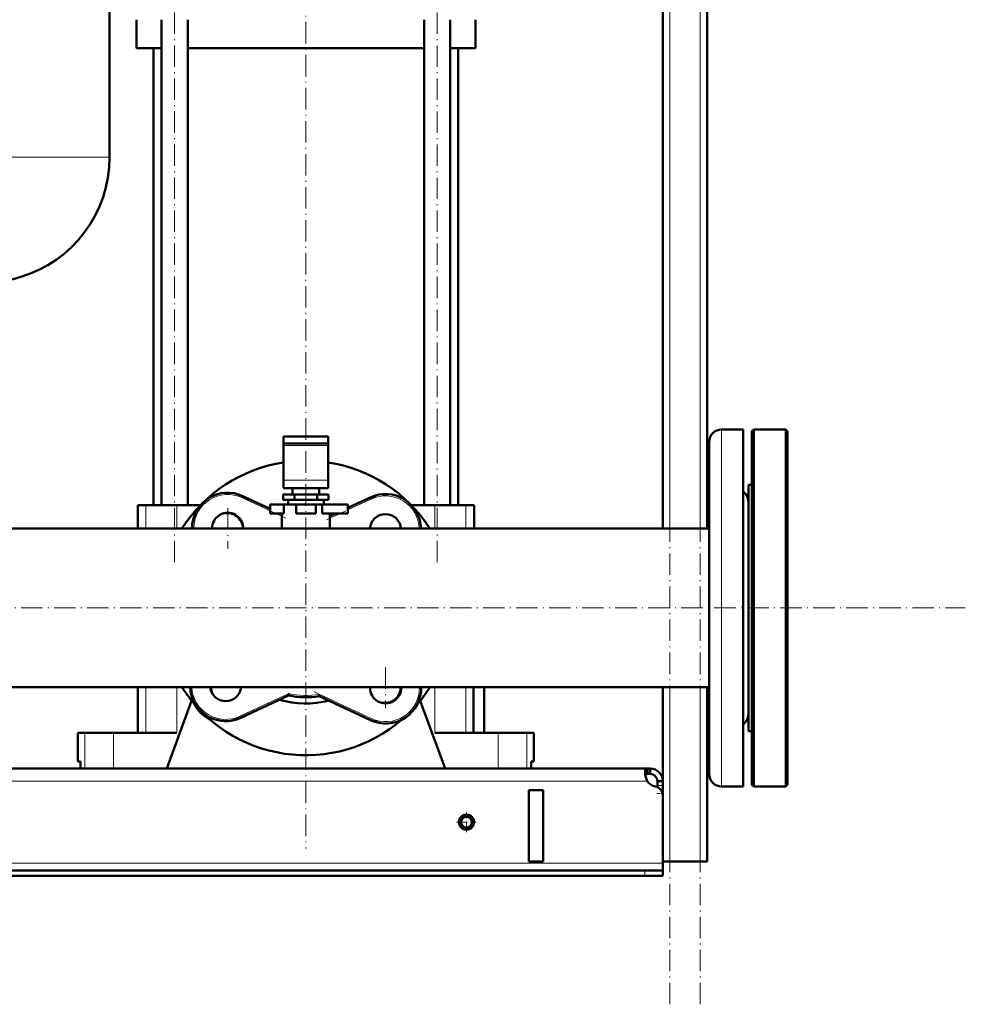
# Model space of a CAD drawing. Extents: x -1768 to 2122, y -1729 to 686.
# Tile 53 of 71: x 236 to 766, y -459 to 93. Entities that reach past the tile are written whole.
import ezdxf

# ---------------------------------------------------------------- set-up
doc = ezdxf.new("R2010")
doc.units = 0
doc.linetypes.add('DASHDOT', pattern=[18.5, 12, -3, 0.5, -3])

msp = doc.modelspace()

# ---------------------------------------------------------------- linework, layer by layer
at = {"color": 7, "linetype": 'DASHDOT', "lineweight": 18}
for p, q in [((600.57, -458.51), (600.57, 501.49)), ((617.57, -458.51), (617.57, 501.49)), ((323.03, -210.91), (323.03, 171.89)), ((470.1, -210.91), (470.1, 171.89)), ((396.57, 165.74), (396.57, -371.26)), ((385.33, -186.16), (358.18, -173.5)), ((435.8, -174.23), (407.73, -187.32)), ((352.76, -180.56), (352.76, -203.31)), ((364.13, -191.93), (341.38, -191.93)), ((-429.03, -236.51), (766.17, -236.51)), ((441.27, -269.85), (441.27, -292.6)), ((452.65, -281.22), (429.9, -281.22)), ((356.54, -298.6), (389.59, -283.18)), ((401.16, -283.48), (436.54, -299.98))]:
    msp.add_line(p, q, dxfattribs=at)
at = {"color": 7, "lineweight": 50}
for p, q in [((596.57, -192.06), (596.57, 421.49)), ((621.57, -192.06), (621.57, 251.49)), ((286.57, 137.06), (286.57, 15.94)), ((301.57, 76.99), (301.57, 92.99)), ((315.73, -179.01), (315.73, 92.99)), ((330.33, -179.01), (330.33, 92.99)), ((462.8, -179.01), (462.8, 92.99)), ((477.4, -179.01), (477.4, 92.99)), ((491.57, 76.99), (491.57, 92.99)), ((315.73, 76.99), (301.57, 76.99)), ((311.22, -179.01), (311.22, 76.99)), ((396.57, 76.99), (330.33, 76.99)), ((462.8, 76.99), (396.57, 76.99)), ((491.57, 76.99), (477.4, 76.99)), ((481.92, -179.01), (481.92, 76.99)), ((641.57, -136.51), (629.57, -136.51)), ((641.57, -136.51), (629.57, -136.51)), ((641.57, -136.51), (641.57, -188.57)), ((646.57, -137.51), (647.57, -136.51)), ((646.57, -236.51), (646.57, -137.51)), ((647.57, -236.51), (647.57, -136.51)), ((647.57, -136.51), (665.57, -136.51)), ((665.57, -236.51), (665.57, -136.51)), ((666.57, -137.51), (665.57, -136.51)), ((666.57, -236.51), (666.57, -137.51)), ((384.07, -140.41), (384.07, -144.41)), ((396.57, -140.41), (384.07, -140.41)), ((409.07, -140.41), (396.57, -140.41)), ((409.07, -140.41), (409.07, -144.41)), ((384.07, -145.58), (384.07, -144.41)), ((396.57, -144.41), (384.07, -144.41)), ((384.07, -165.02), (384.07, -145.58)), ((409.07, -144.41), (396.57, -144.41)), ((409.07, -145.58), (409.07, -144.41)), ((409.07, -165.02), (409.07, -145.58)), ((622.57, -143.51), (622.57, -191.93)), ((384.07, -165.02), (384.07, -169.41)), ((409.07, -165.02), (409.07, -169.41)), ((384.07, -169.41), (409.07, -169.41)), ((389.07, -173.01), (389.07, -169.41)), ((404.07, -169.41), (404.07, -173.01)), ((644.57, -167.51), (646.57, -167.51)), ((644.57, -175.96), (644.57, -167.51)), ((644.57, -167.51), (646.57, -167.51)), ((361.21, -173.81), (376.57, -180.97)), ((390.21, -173.01), (383.86, -173.01)), ((383.86, -176.01), (383.86, -173.01)), ((390.21, -176.01), (383.86, -176.01)), ((386.57, -176.01), (386.57, -178.51)), ((402.92, -173.01), (390.21, -173.01)), ((390.21, -176.01), (390.21, -173.01)), ((402.92, -176.01), (390.21, -176.01)), ((409.27, -173.01), (402.92, -173.01)), ((402.92, -176.01), (402.92, -173.01)), ((409.27, -176.01), (402.92, -176.01)), ((406.57, -176.01), (406.57, -178.51)), ((409.27, -176.01), (409.27, -173.01)), ((420.07, -180.46), (432.69, -174.58)), ((644.57, -305.51), (644.57, -175.96)), ((304.61, -179.01), (302.32, -179.01)), ((302.32, -179.01), (302.32, -192.06)), ((306.95, -179.01), (304.61, -179.01)), ((324.32, -179.01), (306.95, -179.01)), ((337.4, -179.01), (324.32, -179.01)), ((376.57, -178.51), (384.24, -178.51)), ((376.57, -183.51), (376.57, -178.51)), ((391.07, -178.51), (384.24, -178.51)), ((384.24, -183.51), (384.24, -178.51)), ((386.57, -178.51), (396.57, -178.51)), ((391.07, -178.51), (402.07, -178.51)), ((391.07, -183.51), (391.07, -178.51)), ((396.57, -178.51), (406.57, -178.51)), ((405.63, -178.51), (402.07, -178.51)), ((402.07, -183.51), (402.07, -178.51)), ((405.63, -183.51), (405.63, -178.51)), ((405.63, -178.51), (420.07, -178.51)), ((420.07, -183.51), (420.07, -178.51)), ((468.81, -179.01), (455.73, -179.01)), ((486.18, -179.01), (468.81, -179.01)), ((490.82, -179.01), (486.18, -179.01)), ((490.82, -179.01), (490.82, -192.06)), ((376.57, -183.51), (384.24, -183.51)), ((382.02, -183.51), (383.07, -184)), ((383.07, -183.51), (383.07, -192.06)), ((391.07, -183.51), (402.07, -183.51)), ((405.63, -183.51), (420.07, -183.51)), ((410.07, -192.06), (410.07, -183.51)), ((410.07, -185.13), (413.53, -183.51)), ((622.57, -192.06), (160.02, -192.06)), ((178.07, -192.06), (302.31, -192.06)), ((490.81, -192.06), (596.56, -192.06)), ((621.56, -192.06), (622.57, -192.06)), ((622.57, -191.93), (622.57, -329.51)), ((641.57, -188.57), (641.57, -336.51)), ((646.57, -335.51), (646.57, -236.51)), ((647.57, -336.51), (647.57, -236.51)), ((665.57, -336.51), (665.57, -236.51)), ((666.57, -335.51), (666.57, -236.51)), ((622.57, -280.96), (-329.43, -280.96)), ((302.32, -280.96), (302.32, -306.51)), ((490.46, -280.96), (490.46, -306.51)), ((496.57, -306.51), (496.57, -280.96)), ((596.57, -341.39), (596.57, -280.96)), ((621.57, -378.51), (621.57, -280.96)), ((386.86, -285.56), (360.06, -298.06)), ((386.86, -285.56), (386.73, -284.52)), ((404.08, -285.94), (404.23, -284.91)), ((432.82, -299.35), (404.08, -285.94)), ((318.57, -326.51), (332.5, -288.5)), ((460.63, -288.5), (474.57, -326.51)), ((268.72, -306.51), (272.77, -306.51)), ((268.72, -322.51), (268.72, -306.51)), ((272.77, -306.51), (288.81, -306.51)), ((288.81, -306.51), (324.32, -306.51)), ((468.81, -306.51), (504.32, -306.51)), ((496.57, -306.51), (499.79, -306.51)), ((504.32, -306.51), (520.36, -306.51)), ((520.36, -306.51), (524.42, -306.51)), ((524.42, -322.51), (524.42, -306.51)), ((644.57, -305.51), (646.57, -305.51)), ((270.28, -322.51), (268.72, -322.51)), ((270.28, -322.51), (270.28, -326.51)), ((522.85, -326.51), (522.85, -322.51)), ((524.42, -322.51), (522.85, -322.51)), ((522.85, -322.51), (522.85, -326.51)), ((588.03, -326.51), (-294.9, -326.51)), ((272.77, -326.51), (270.28, -326.51)), ((288.81, -326.51), (272.77, -326.51)), ((318.57, -326.51), (288.81, -326.51)), ((504.32, -326.51), (474.57, -326.51)), ((520.36, -326.51), (504.32, -326.51)), ((522.85, -326.51), (520.36, -326.51)), ((588.03, -326.51), (588.03, -329.51)), ((589.57, -326.51), (588.03, -326.51)), ((589.57, -329.51), (588.03, -329.51)), ((589.57, -326.51), (589.57, -329.51)), ((593.57, -333.51), (593.57, -335.91)), ((596.57, -333.51), (593.57, -333.51)), ((593.57, -335.91), (593.57, -336.81)), ((596.57, -333.51), (596.57, -335.91)), ((596.57, -335.91), (596.57, -340.44)), ((646.57, -335.51), (647.57, -336.51)), ((666.57, -335.51), (665.57, -336.51)), ((529.57, -338.51), (521.57, -338.51)), ((521.57, -338.51), (521.57, -378.51)), ((529.57, -338.51), (529.57, -378.51)), ((596.57, -340.44), (596.57, -378.51)), ((596.57, -341.39), (596.57, -379.51)), ((641.57, -336.51), (629.57, -336.51)), ((647.57, -336.51), (665.57, -336.51)), ((529.57, -378.51), (521.57, -378.51)), ((600.57, -378.51), (596.57, -378.51)), ((596.57, -379.51), (596.57, -383.51)), ((617.57, -378.51), (600.57, -378.51)), ((621.57, -378.51), (617.57, -378.51)), ((586.57, -383.51), (-293.43, -383.51)), ((586.57, -383.51), (596.57, -383.51)), ((596.57, -383.51), (596.57, -386.51)), ((-293.43, -386.51), (586.57, -386.51)), ((586.57, -386.51), (596.57, -386.51))]:
    msp.add_line(p, q, dxfattribs=at)
at = {"color": 7, "lineweight": 18}
for p, q in [((600.57, -192.06), (600.57, 421.49)), ((617.57, -192.06), (617.57, 421.49)), ((146.57, 15.94), (286.57, 15.94)), ((629.57, -136.51), (629.57, -188.57)), ((384.07, -145.58), (409.07, -145.58)), ((384.07, -165.02), (409.07, -165.02)), ((361.21, -173.81), (360.79, -174.71)), ((376.57, -182.07), (360.79, -174.71)), ((433.11, -175.48), (420.07, -181.57)), ((432.69, -174.58), (433.11, -175.48)), ((306.95, -179.01), (306.95, -192.06)), ((324.32, -179.01), (324.32, -192.06)), ((468.81, -179.01), (468.81, -192.06)), ((486.18, -179.01), (486.18, -192.06)), ((383.07, -185.1), (379.65, -183.51)), ((415.9, -183.51), (410.07, -186.23)), ((629.57, -188.57), (629.57, -336.51)), ((306.95, -280.96), (306.95, -306.51)), ((324.32, -280.96), (324.32, -306.51)), ((468.81, -280.96), (468.81, -306.51)), ((486.18, -280.96), (486.18, -306.51)), ((600.57, -378.51), (600.57, -280.96)), ((617.57, -378.51), (617.57, -280.96)), ((359.64, -297.15), (386.73, -284.52)), ((404.23, -284.91), (433.24, -298.44)), ((359.64, -297.15), (360.06, -298.06)), ((433.24, -298.44), (432.82, -299.35)), ((272.77, -306.51), (272.77, -326.51)), ((288.81, -306.51), (288.81, -326.51)), ((504.32, -306.51), (504.32, -326.51)), ((520.36, -306.51), (520.36, -326.51)), ((587.89, -333.51), (-294.76, -333.51)), ((596.57, -335.91), (593.57, -335.91)), ((596.57, -340.44), (596.47, -340.44)), ((596.57, -379.51), (-303.43, -379.51)), ((586.57, -383.51), (586.57, -386.51))]:
    msp.add_line(p, q, dxfattribs=at)
at = {"color": 7, "linetype": 'DASHDOT', "lineweight": 18, "ltscale": 0.089999}
msp.add_line((596.87, -340.44), (593.27, -340.44), dxfattribs=at)
at = {"color": 7, "linetype": 'DASHDOT', "lineweight": 18, "ltscale": 0.27625}
msp.add_line((486.57, -350.99), (486.57, -362.04), dxfattribs=at)
at = {"color": 7, "linetype": 'DASHDOT', "lineweight": 18, "ltscale": 0.276251}
msp.add_line((492.09, -356.51), (481.04, -356.51), dxfattribs=at)
at = {"color": 7, "linetype": 'DASHDOT', "lineweight": 18, "ltscale": 0.090015}
msp.add_line((586.57, -383.21), (586.57, -386.81), dxfattribs=at)
at = {"color": 7, "lineweight": 50}
for points in [[(588.03, -326.51), (587.77, -326.53), (587.54, -326.59), (587.28, -326.74), (587.07, -326.97), (586.9, -327.27), (586.81, -327.56), (586.74, -327.89), (586.69, -328.66)], [(586.69, -328.66), (586.74, -329.54), (586.88, -330.5), (587.12, -331.49), (587.45, -332.49), (587.89, -333.51)], [(588.03, -329.51), (587.74, -329.53), (587.48, -329.57), (587.19, -329.68), (586.97, -329.86), (586.81, -330.1)], [(588.03, -329.51), (587.74, -329.53), (587.48, -329.57), (587.2, -329.68), (586.97, -329.86), (586.81, -330.09)], [(586.81, -330.1), (587.05, -331.23), (587.41, -332.39), (587.89, -333.51)]]:
    msp.add_lwpolyline(points, dxfattribs=at)
for radius in [4.25, 4, 3]:
    msp.add_circle((486.57, -356.51), radius, dxfattribs=at)
for centre, radius, start, end in [((216.57, 15.94), 70, 286.2602, 360), ((146.57, 255.94), 320, 280.9286, 286.2602), ((629.57, -143.51), 7, 90, 180), ((629.57, -143.51), 7, 90, 180), ((396.57, -236.51), 82.5, 98.7148, 147.399), ((396.57, -236.51), 82.5, 32.601, 81.2853), ((352.76, -191.93), 20, 65, 180.3637), ((441.14, -192.7), 20, 1.8385, 115), ((637.57, -177.01), 7, 0.4869, 55.1562), ((637.57, -177.01), 7, 0, 55.1501), ((352.76, -191.93), 8.75, 359.1686, 180.8314), ((352.37, -192.32), 9, 1.6277, 105.8164), ((396.57, -236.51), 53.5, 74.8027, 75.3842), ((441.14, -192.7), 8.75, 4.2053, 175.7947), ((440.76, -192.32), 9, 1.6277, 15.8154), ((396.57, -236.51), 82.5, 212.6013, 310.7565), ((351.61, -279.93), 20, 182.9558, 295), ((351.61, -279.93), 8.75, 186.7688, 353.2312), ((352.37, -280.71), 9, 181.63, 207.8137), ((441.27, -281.22), 8.75, 178.304, 180), ((441.27, -281.22), 8.75, 180, 1.696), ((441.27, -281.22), 20, 245, 0.7419), ((440.76, -280.71), 9, 247.269, 358.37), ((396.57, -236.51), 82.5, 319.2434, 327.3987), ((396.57, -236.51), 50, 258.8069, 278.6429), ((351.86, -281.22), 20, 207.2291, 242.7676), ((396.57, -236.51), 53.5, 253.9586, 283.9182), ((637.57, -296.01), 7, 304.8438, 359.4856), ((637.57, -296.01), 7, 304.8499, 360), ((589.57, -333.51), 7, 360, 90), ((589.57, -333.51), 4, 360, 90), ((629.57, -329.51), 7, 180, 270), ((593.69, -329.58), 7, 214.1326, 259.8098), ((591.57, -341.39), 5, 0, 79.8098)]:
    msp.add_arc(centre, radius, start, end, dxfattribs=at)
at = {"color": 7, "lineweight": 18}
for centre, radius, start, end in [((352.76, -191.93), 19, 65, 180.3829), ((441.14, -192.7), 19, 1.9353, 115), ((351.61, -279.93), 19, 183.1115, 295), ((441.27, -281.22), 19, 245, 0.7809), ((396.57, -236.51), 49, 258.4265, 278.9948)]:
    msp.add_arc(centre, radius, start, end, dxfattribs=at)

doc.saveas('drawing.dxf')
